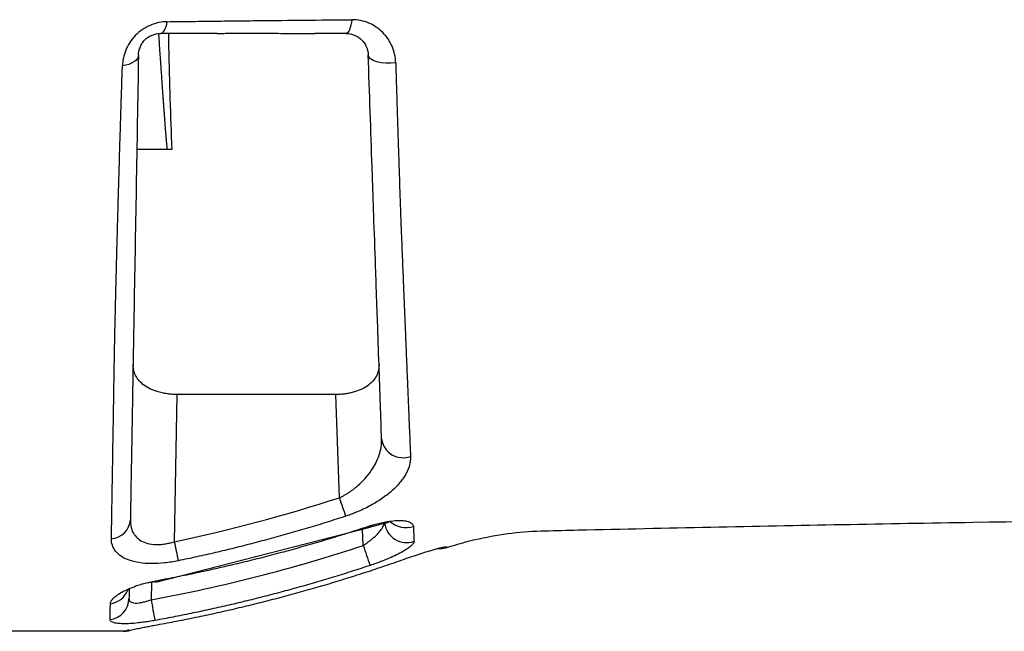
# Model space of a CAD drawing. Header units: millimetres. Extents: x 5 to 597, y 5 to 415.
# Tile 62 of 136: x 335.39 to 344.28, y 181.98 to 187.5. Entities that reach past the tile are written whole.
import ezdxf

# ---------------------------------------------------------------- set-up
doc = ezdxf.new("R2010")
doc.units = ezdxf.units.MM

msp = doc.modelspace()

# ---------------------------------------------------------------- linework, layer by layer
at = {"color": 7, "linetype": 'Continuous', "lineweight": 25}
for p, q in [((336.7245, 186.3303), (336.4475, 186.3303)), ((336.7634, 186.3303), (336.7245, 186.3303)), ((336.8087, 184.1187), (336.7855, 182.7894)), ((338.2451, 184.1187), (336.8087, 184.1187)), ((338.2777, 183.1865), (338.2451, 184.1187)), ((336.6189, 182.4238), (338.5431, 182.9165)), ((336.3666, 182.3511), (336.3731, 182.3603)), ((336.5348, 182.4177), (336.6175, 182.4298))]:
    msp.add_line(p, q, dxfattribs=at)
at = {"color": 8, "linetype": 'Continuous', "lineweight": 25}
for p, q in [((338.4926, 182.7556), (338.4875, 182.9023)), ((336.5792, 182.4242), (336.5765, 182.2656)), ((336.3583, 181.9832), (336.3717, 181.9851))]:
    msp.add_line(p, q, dxfattribs=at)
at = {"color": 7, "linetype": 'Continuous', "lineweight": 25, "flags": 128}
for points in [[(338.3904, 187.5033), (338.3866, 187.477), (338.3818, 187.453), (338.376, 187.4317), (338.3695, 187.4136), (338.3622, 187.3991), (338.3544, 187.3885), (338.3462, 187.3821), (338.3379, 187.3799)], [(336.6624, 187.3799), (336.6715, 187.3817), (336.6805, 187.3871), (336.6892, 187.3961), (336.6974, 187.4084), (336.7049, 187.4238), (336.7117, 187.442), (336.7176, 187.4628), (336.7224, 187.4857)], [(336.4624, 187.1834), (336.4595, 187.1669), (336.4516, 187.1509), (336.4389, 187.1359), (336.4216, 187.1221), (336.4002, 187.11), (336.3753, 187.0999), (336.3475, 187.092), (336.3175, 187.0866)], [(338.7862, 187.1141), (338.7416, 187.1103), (338.6969, 187.1107), (338.6542, 187.1154), (338.6158, 187.124), (338.5835, 187.1361), (338.5589, 187.1512), (338.5434, 187.1684), (338.5377, 187.1869)], [(339.1632, 182.7272), (339.2042, 182.7266), (339.2496, 182.736)], [(338.8563, 182.63), (338.8566, 182.6293), (338.8571, 182.6292)], [(336.6189, 182.4238), (336.6185, 182.4251), (336.6173, 182.4307)], [(336.3717, 181.9851), (336.3806, 181.9878), (336.3854, 181.9897)], [(336.6107, 182.0358), (336.6109, 182.035), (336.6111, 182.035)]]:
    msp.add_lwpolyline(points, dxfattribs=at)
at = {"color": 8, "linetype": 'Continuous', "lineweight": 25, "flags": 128}
for points in [[(338.5401, 182.9282), (338.543, 182.9178), (338.5431, 182.9165)], [(339.1881, 182.7314), (339.204, 182.7322), (339.2494, 182.7415)], [(336.6171, 182.4359), (336.6188, 182.4251), (336.6189, 182.4238)]]:
    msp.add_lwpolyline(points, dxfattribs=at)
at = {"color": 7, "linetype": 'Continuous', "lineweight": 25}
for centre, radius, start, end in [((338.8527, 183.743), 0.1957, 188.19335, 290.07317), ((347.0511, 186.0194), 9.2195, 197.89527, 198.99374), ((336.2063, 183.0002), 0.1834, 273.73442, 355.56475), ((350.4179, 185.6095), 13.921, 191.68769, 192.41517), ((344.1848, 184.6043), 5.9849, 197.9932, 199.82321), ((336.1799, 182.2806), 0.1969, 277.73626, 358.48909), ((346.8752, 184.1063), 10.462, 190.13345, 191.17912), ((336.3264, 182.1799), 0.2, 270, 283.09104), ((336.3264, 182.1338), 0.1539, 270.01208, 281.98463)]:
    msp.add_arc(centre, radius, start, end, dxfattribs=at)
at = {"color": 8, "linetype": 'Continuous', "lineweight": 25}
for centre, radius, start, end in [((338.8798, 183.1217), 0.206, 226.19997, 288.78798), ((338.8839, 182.9804), 0.1994, 186.9624, 289.86946), ((336.1839, 182.424), 0.1967, 277.22397, 338.18673), ((336.3244, 182.0684), 0.0885, 271.32497, 305.64761)]:
    msp.add_arc(centre, radius, start, end, dxfattribs=at)
at = {"color": 7, "linetype": 'Continuous', "lineweight": 25}
for points, knots in [([(336.7224, 187.4857), (336.7896, 187.4865), (336.9251, 187.4882), (337.1307, 187.4907), (337.3402, 187.4932), (337.6172, 187.4963), (337.9673, 187.4999), (338.2474, 187.5021), (338.3904, 187.5033)], [0, 0, 0, 0, 0.121879, 0.245881, 0.371942, 0.500006, 0.744656, 1, 1, 1, 1]), ([(338.7862, 187.1141), (338.7846, 187.1663), (338.7733, 187.2169), (338.7435, 187.2865), (338.7313, 187.3089), (338.7032, 187.3507), (338.6873, 187.3701), (338.6519, 187.4058), (338.6322, 187.4222), (338.5903, 187.4506), (338.5679, 187.4628), (338.4966, 187.4929), (338.4444, 187.5037), (338.3904, 187.5033)], [0, 0, 0, 0, 0.25, 0.25, 0.375, 0.375, 0.5, 0.5, 0.625, 0.625, 0.75, 0.75, 1, 1, 1, 1]), ([(336.7224, 187.4857), (336.6967, 187.4854), (336.6706, 187.4825), (336.6188, 187.4716), (336.5926, 187.4633), (336.5426, 187.4417), (336.5185, 187.4284), (336.4729, 187.3966), (336.4522, 187.3789), (336.4147, 187.34), (336.3978, 187.3185), (336.3692, 187.2744), (336.3574, 187.2516), (336.3286, 187.1811), (336.319, 187.1334), (336.3175, 187.0866)], [0, 0, 0, 0, 0.125, 0.125, 0.25, 0.25, 0.375, 0.375, 0.5, 0.5, 0.625, 0.625, 0.75, 0.75, 1, 1, 1, 1]), ([(336.4624, 187.1834), (336.4628, 187.2067), (336.4672, 187.2304), (336.4811, 187.2654), (336.4869, 187.2767), (336.5008, 187.2985), (336.5092, 187.3091), (336.5369, 187.3379), (336.56, 187.3538), (336.6099, 187.3748), (336.6365, 187.3799), (336.6624, 187.3799)], [0, 0, 0, 0, 0.25, 0.25, 0.375, 0.375, 0.5, 0.5, 0.75, 0.75, 1, 1, 1, 1]), ([(336.7245, 186.3303), (336.7243, 186.3305), (336.724, 186.331), (336.7235, 186.3338), (336.7228, 186.3381), (336.722, 186.3441), (336.7212, 186.3517), (336.7202, 186.3611), (336.7191, 186.3722), (336.718, 186.3849), (336.7167, 186.3994), (336.7153, 186.4156), (336.7138, 186.4335), (336.7122, 186.4531), (336.7104, 186.4744), (336.7086, 186.4975), (336.7067, 186.5223), (336.7047, 186.5488), (336.7025, 186.577), (336.7003, 186.607), (336.6979, 186.6387), (336.6955, 186.6722), (336.6929, 186.7073), (336.6902, 186.7442), (336.6875, 186.7829), (336.6846, 186.8232), (336.6816, 186.8653), (336.6785, 186.9091), (336.6753, 186.9546), (336.672, 187.0019), (336.6686, 187.0509), (336.6651, 187.1016), (336.6615, 187.154), (336.6577, 187.2081), (336.6539, 187.2639), (336.6499, 187.3215), (336.6473, 187.3604), (336.6459, 187.3802)], [0, 0, 0, 0, 0.004153, 0.009491, 0.016127, 0.024125, 0.03352, 0.044334, 0.056586, 0.070285, 0.085441, 0.102062, 0.120153, 0.139718, 0.160761, 0.183286, 0.207296, 0.232792, 0.259776, 0.288249, 0.318213, 0.349668, 0.382615, 0.417053, 0.452983, 0.490403, 0.529313, 0.569712, 0.611598, 0.654971, 0.699828, 0.746166, 0.793985, 0.84328, 0.89405, 0.946291, 1, 1, 1, 1]), ([(336.7324, 187.3799), (336.7331, 187.3401), (336.7391, 186.9706), (336.752, 186.6322), (336.7634, 186.3303)], [0, 0, 0, 0, 0.107836, 1, 1, 1, 1]), ([(337.1742, 187.3799), (337.1755, 187.3799), (337.1805, 187.3799), (337.1904, 187.3799), (337.209, 187.3801), (337.2337, 187.3805), (337.263, 187.3809), (337.2821, 187.381), (337.2916, 187.381)], [0, 0, 0, 0, 0.033111, 0.125436, 0.250533, 0.500037, 0.750527, 1, 1, 1, 1]), ([(337.2916, 187.381), (337.3553, 187.381), (337.4836, 187.3811), (337.6753, 187.3807), (337.8349, 187.3802), (337.946, 187.38), (338.0015, 187.3799), (338.0293, 187.3799), (338.0451, 187.3799), (338.053, 187.3799), (338.057, 187.3799)], [0, 0, 0, 0, 0.248532, 0.5, 0.749995, 0.874996, 0.937498, 0.968749, 0.984375, 1, 1, 1, 1]), ([(338.3379, 187.3799), (338.3921, 187.3799), (338.4427, 187.3575), (338.5143, 187.2867), (338.5359, 187.2384), (338.5377, 187.1869)], [0, 0, 0, 0, 0.5, 0.5, 1, 1, 1, 1]), ([(336.4624, 187.1834), (336.4554, 186.7811), (336.4484, 186.3808), (336.4347, 185.595), (336.4279, 185.2094), (336.4197, 184.7373), (336.4181, 184.6439), (336.4149, 184.4621), (336.4134, 184.3735), (336.4088, 184.1149), (336.406, 183.9518), (336.3979, 183.49), (336.3932, 183.2184), (336.3891, 182.986)], [0, 0, 0, 0, 0.25, 0.25, 0.5, 0.5, 0.5625, 0.5625, 0.625, 0.625, 0.75, 0.75, 1, 1, 1, 1]), ([(338.659, 183.7151), (338.6521, 183.9127), (338.6442, 184.1377), (338.6311, 184.5144), (338.6265, 184.6464), (338.6192, 184.8544), (338.6167, 184.9254), (338.6116, 185.0707), (338.609, 185.1452), (338.6012, 185.3712), (338.5957, 185.5264), (338.5874, 185.7656), (338.5846, 185.8462), (338.5789, 186.0083), (338.5761, 186.0899), (338.5617, 186.5009), (338.5499, 186.8395), (338.5377, 187.1869)], [0, 0, 0, 0, 0.25, 0.25, 0.375, 0.375, 0.4375, 0.4375, 0.5, 0.5, 0.625, 0.625, 0.6875, 0.6875, 0.75, 0.75, 1, 1, 1, 1]), ([(336.2182, 182.8172), (336.2185, 182.836), (336.2192, 182.8736), (336.2201, 182.9321), (336.2211, 182.9921), (336.2222, 183.0537), (336.2232, 183.1169), (336.2243, 183.1817), (336.2254, 183.2481), (336.2265, 183.316), (336.2277, 183.3855), (336.2303, 183.5369), (336.234, 183.7642), (336.2388, 184.0623), (336.2429, 184.3176), (336.2464, 184.5211), (336.2498, 184.6917), (336.2535, 184.8464), (336.2573, 185.0047), (336.2612, 185.163), (336.2652, 185.3212), (336.2694, 185.4795), (336.2737, 185.638), (336.2781, 185.7969), (336.2826, 185.9561), (336.2872, 186.1157), (336.292, 186.2758), (336.2968, 186.4366), (336.3018, 186.5979), (336.3069, 186.76), (336.3121, 186.9229), (336.3157, 187.0319), (336.3175, 187.0866)], [0, 0, 0, 0, 0.019858, 0.039706, 0.059549, 0.079389, 0.099229, 0.119071, 0.138919, 0.158775, 0.178642, 0.198524, 0.285829, 0.359395, 0.419232, 0.465237, 0.497243, 0.531716, 0.565924, 0.599897, 0.633668, 0.667266, 0.700724, 0.734069, 0.767329, 0.800526, 0.833685, 0.866834, 0.900003, 0.933223, 0.966541, 1, 1, 1, 1]), ([(338.7862, 187.1141), (338.7875, 187.0685), (338.7903, 186.9757), (338.7945, 186.8351), (338.799, 186.6905), (338.8037, 186.5421), (338.8086, 186.3897), (338.8138, 186.2336), (338.821, 186.0185), (338.8284, 185.7994), (338.8373, 185.5515), (338.8465, 185.3348), (338.8555, 185.1121), (338.8638, 184.9094), (338.8715, 184.7244), (338.8787, 184.5482), (338.8856, 184.3809), (338.8922, 184.2223), (338.8984, 184.0724), (338.9043, 183.9312), (338.9098, 183.7987), (338.915, 183.6742), (338.9182, 183.5973), (338.9198, 183.5592)], [0, 0, 0, 0, 0.032138, 0.065405, 0.099822, 0.135409, 0.172192, 0.210197, 0.249453, 0.330627, 0.373883, 0.437247, 0.498737, 0.552193, 0.604892, 0.656843, 0.708058, 0.758543, 0.808298, 0.857321, 0.905614, 0.953174, 1, 1, 1, 1]), ([(336.8087, 184.1187), (336.8005, 184.1188), (336.784, 184.1189), (336.7594, 184.1204), (336.735, 184.1228), (336.7108, 184.1261), (336.687, 184.1303), (336.6636, 184.1355), (336.6234, 184.1463), (336.5686, 184.1671), (336.5109, 184.2017), (336.4656, 184.2436), (336.4387, 184.2832), (336.4232, 184.3206), (336.4148, 184.3539), (336.4141, 184.3779), (336.4137, 184.3905)], [0, 0, 0, 0, 0.035185, 0.070459, 0.105879, 0.1415, 0.17738, 0.21357, 0.250125, 0.370991, 0.499935, 0.61909, 0.750016, 0.824612, 0.907928, 1, 1, 1, 1]), ([(338.6354, 184.3903), (338.6355, 184.3839), (338.6356, 184.3714), (338.6338, 184.3534), (338.6307, 184.3363), (338.6264, 184.3203), (338.6211, 184.3053), (338.6094, 184.279), (338.5864, 184.244), (338.542, 184.2021), (338.4848, 184.1672), (338.4252, 184.1444), (338.3731, 184.1312), (338.3313, 184.124), (338.2885, 184.1195), (338.2596, 184.1189), (338.2451, 184.1187)], [0, 0, 0, 0, 0.046713, 0.091345, 0.133902, 0.174389, 0.212809, 0.249171, 0.379851, 0.499037, 0.628081, 0.74934, 0.813012, 0.875812, 0.938039, 1, 1, 1, 1]), ([(338.2777, 183.1865), (338.2857, 183.1904), (338.3019, 183.1983), (338.3259, 183.2115), (338.3502, 183.226), (338.3744, 183.2418), (338.3985, 183.2589), (338.4224, 183.2773), (338.461, 183.3095), (338.5126, 183.3602), (338.565, 183.4263), (338.6085, 183.4989), (338.6381, 183.5685), (338.654, 183.6327), (338.6593, 183.6799), (338.6591, 183.7052), (338.659, 183.7151)], [0, 0, 0, 0, 0.032266, 0.06565, 0.100201, 0.135961, 0.172971, 0.211265, 0.250876, 0.367299, 0.500461, 0.609822, 0.750307, 0.863751, 0.946988, 1, 1, 1, 1]), ([(338.9198, 183.5592), (338.9199, 183.5524), (338.9202, 183.5389), (338.9184, 183.5183), (338.915, 183.4975), (338.9099, 183.4766), (338.9031, 183.4555), (338.8946, 183.4342), (338.8819, 183.4074), (338.8633, 183.3752), (338.8279, 183.3255), (338.7715, 183.2639), (338.6997, 183.2045), (338.6339, 183.1594), (338.5804, 183.127), (338.5232, 183.0963), (338.4691, 183.0706), (338.4201, 183.05), (338.3772, 183.0334), (338.3481, 183.0237), (338.3336, 183.0188)], [0, 0, 0, 0, 0.035658, 0.071211, 0.106722, 0.142254, 0.177873, 0.213641, 0.249622, 0.312393, 0.374997, 0.499395, 0.624724, 0.687253, 0.748947, 0.812275, 0.874571, 0.916906, 0.958631, 1, 1, 1, 1]), ([(336.3891, 182.986), (336.3892, 182.9778), (336.3893, 182.9618), (336.3919, 182.9389), (336.3961, 182.9176), (336.402, 182.8979), (336.4141, 182.8683), (336.4377, 182.8325), (336.4832, 182.7955), (336.5432, 182.7708), (336.6054, 182.7625), (336.6583, 182.7636), (336.6997, 182.7684), (336.7426, 182.7767), (336.7711, 182.7851), (336.7855, 182.7894)], [0, 0, 0, 0, 0.054622, 0.106964, 0.157053, 0.204922, 0.250608, 0.381524, 0.500855, 0.628, 0.750057, 0.81065, 0.872176, 0.935136, 1, 1, 1, 1]), ([(338.3336, 183.0188), (338.2777, 183.0008), (338.166, 182.9649), (337.998, 182.9138), (337.8301, 182.8647), (337.662, 182.8179), (337.4941, 182.7733), (337.3261, 182.7308), (337.1582, 182.6905), (336.9904, 182.6522), (336.8784, 182.6284), (336.8224, 182.6166)], [0, 0, 0, 0, 0.112631, 0.224871, 0.336725, 0.448197, 0.559292, 0.670016, 0.780372, 0.890365, 1, 1, 1, 1]), ([(338.4926, 182.7556), (338.4986, 182.7594), (338.5109, 182.7674), (338.5296, 182.7804), (338.5489, 182.7947), (338.5704, 182.8117), (338.5987, 182.8362), (338.6293, 182.8662), (338.6546, 182.8968), (338.6704, 182.9214), (338.6796, 182.9405), (338.6845, 182.9564), (338.6848, 182.9654), (338.685, 182.9697)], [0, 0, 0, 0, 0.0558639, 0.1161889, 0.1810103, 0.2503565, 0.3419368, 0.5001297, 0.6412454, 0.7499919, 0.8406603, 0.9239529, 1, 1, 1, 1]), ([(338.5401, 182.9282), (338.5489, 182.931), (338.5663, 182.9366), (338.5923, 182.9443), (338.6181, 182.9513), (338.6436, 182.9575), (338.6687, 182.9631), (338.71, 182.9712), (338.7655, 182.9792), (338.8278, 182.9818), (338.8792, 182.9775), (338.9127, 182.9676), (338.9327, 182.9552), (338.9436, 182.9423), (338.9453, 182.9319), (338.9462, 182.9267)], [0, 0, 0, 0, 0.042433, 0.084317, 0.125846, 0.167218, 0.208635, 0.250301, 0.375025, 0.499774, 0.623994, 0.749419, 0.832503, 0.915561, 1, 1, 1, 1]), ([(338.5431, 182.9165), (338.568, 182.9244), (338.6158, 182.9394), (338.6754, 182.9532), (338.7124, 182.9627), (338.7275, 182.9674), (338.7267, 182.9727), (338.7266, 182.9733)], [0, 0, 0, 0, 0.274625, 0.525846, 0.756127, 0.970211, 1, 1, 1, 1]), ([(339.2496, 182.736), (339.4399, 182.7991), (339.636, 182.8429), (339.9341, 182.8788), (340.0342, 182.8855), (340.2348, 182.8902), (340.7359, 182.9019), (342.0317, 182.9303), (344.7954, 182.9814), (347.1454, 183.0084), (348.7286, 183.0192)], [0, 0, 0, 0, 0.0625, 0.0625, 0.09375, 0.09375, 0.125, 0.25, 0.5, 1, 1, 1, 1]), ([(336.6171, 182.4359), (336.6753, 182.4469), (336.792, 182.4689), (336.9666, 182.5047), (337.1414, 182.5425), (337.3163, 182.5827), (337.4912, 182.6251), (337.6662, 182.6697), (337.8411, 182.7167), (338.0161, 182.766), (338.1909, 182.8176), (338.3658, 182.8715), (338.4819, 182.9093), (338.5401, 182.9282)], [0, 0, 0, 0, 0.089466, 0.179212, 0.26924, 0.359553, 0.450155, 0.541048, 0.632236, 0.723721, 0.815508, 0.9076, 1, 1, 1, 1]), ([(336.8224, 182.6166), (336.7807, 182.6079), (336.7394, 182.6014), (336.6574, 182.5928), (336.6165, 182.5908), (336.5398, 182.5917), (336.5032, 182.5946), (336.4353, 182.6052), (336.4047, 182.6128), (336.3224, 182.6421), (336.2816, 182.67), (336.2424, 182.7201), (336.233, 182.738), (336.2207, 182.7761), (336.2179, 182.7963), (336.2182, 182.8172)], [0, 0, 0, 0, 0.125, 0.125, 0.25, 0.25, 0.375, 0.375, 0.5, 0.5, 0.75, 0.75, 0.875, 0.875, 1, 1, 1, 1]), ([(338.9517, 182.7929), (338.9516, 182.7908), (338.9515, 182.7866), (338.9491, 182.7798), (338.9451, 182.7725), (338.9393, 182.7649), (338.9318, 182.7568), (338.9167, 182.7427), (338.8885, 182.7217), (338.8392, 182.6926), (338.7794, 182.6625), (338.7178, 182.6354), (338.6599, 182.6122), (338.6079, 182.5928), (338.5723, 182.5807), (338.5546, 182.5747)], [0, 0, 0, 0, 0.041607, 0.083028, 0.124432, 0.165984, 0.207851, 0.250194, 0.374763, 0.500011, 0.624947, 0.749598, 0.833859, 0.916851, 1, 1, 1, 1]), ([(338.8571, 182.6292), (338.9084, 182.6473), (338.9586, 182.6643), (339.0302, 182.6875), (339.0529, 182.6947), (339.096, 182.7081), (339.1167, 182.7144), (339.1353, 182.7198)], [0, 0, 0, 0, 0.5, 0.5, 0.75, 0.75, 1, 1, 1, 1]), ([(339.1353, 182.7198), (339.1412, 182.7214), (339.153, 182.7247), (339.1692, 182.7289), (339.1866, 182.7332), (339.2042, 182.7371), (339.2205, 182.7402), (339.2333, 182.7422), (339.2424, 182.743), (339.2482, 182.7429), (339.249, 182.742), (339.2494, 182.7415)], [0, 0, 0, 0, 0.0823029, 0.1653955, 0.2496854, 0.3750839, 0.4999342, 0.6241349, 0.7491341, 0.8744897, 1, 1, 1, 1]), ([(336.6111, 182.035), (336.6693, 182.0457), (336.7858, 182.0671), (336.96, 182.102), (337.134, 182.1388), (337.3078, 182.1779), (337.4813, 182.2192), (337.6546, 182.2627), (337.8275, 182.3084), (338.0001, 182.3563), (338.1723, 182.4063), (338.3442, 182.4586), (338.5157, 182.5132), (338.6868, 182.5698), (338.8003, 182.6094), (338.8571, 182.6292)], [0, 0, 0, 0, 0.076298, 0.152689, 0.229177, 0.305764, 0.382454, 0.459248, 0.53615, 0.613164, 0.690291, 0.767535, 0.844899, 0.922386, 1, 1, 1, 1]), ([(338.5546, 182.5747), (338.501, 182.5572), (338.3941, 182.5221), (338.233, 182.4719), (338.0717, 182.4236), (337.9102, 182.3774), (337.7485, 182.333), (337.5866, 182.2907), (337.4245, 182.2503), (337.2622, 182.2119), (337.0998, 182.1754), (336.9373, 182.1409), (336.7747, 182.1082), (336.666, 182.088), (336.6118, 182.078)], [0, 0, 0, 0, 0.084222, 0.168272, 0.252153, 0.335869, 0.419422, 0.502816, 0.586053, 0.669138, 0.752071, 0.834858, 0.9175, 1, 1, 1, 1]), ([(336.2087, 182.2289), (336.2089, 182.2316), (336.2093, 182.2371), (336.2121, 182.2457), (336.2164, 182.2546), (336.2225, 182.2637), (336.2303, 182.2731), (336.246, 182.2891), (336.275, 182.312), (336.3253, 182.3414), (336.3864, 182.3698), (336.4495, 182.3931), (336.5089, 182.4112), (336.5624, 182.4251), (336.5989, 182.4323), (336.6171, 182.4359)], [0, 0, 0, 0, 0.041684, 0.08315, 0.124565, 0.166101, 0.207925, 0.250201, 0.375237, 0.500041, 0.625573, 0.749615, 0.834122, 0.917069, 1, 1, 1, 1]), ([(336.3783, 182.3624), (336.3781, 182.3517), (336.3775, 182.3186), (336.377, 182.2929), (336.3767, 182.2754)], [0, 0, 0, 0, 0.32234, 1, 1, 1, 1]), ([(336.3767, 182.2754), (336.3769, 182.2725), (336.3771, 182.2667), (336.3798, 182.2592), (336.3841, 182.2527), (336.3923, 182.2451), (336.4072, 182.2382), (336.4325, 182.2346), (336.4639, 182.2359), (336.4993, 182.2418), (336.5377, 182.2517), (336.5632, 182.2609), (336.5765, 182.2656)], [0, 0, 0, 0, 0.066367, 0.130242, 0.191743, 0.251002, 0.377459, 0.500469, 0.623353, 0.749921, 0.870543, 1, 1, 1, 1]), ([(336.2064, 182.0855), (336.2065, 182.0937), (336.2068, 182.1101), (336.2072, 182.137), (336.2077, 182.1657), (336.2081, 182.1961), (336.2085, 182.218), (336.2087, 182.2289)], [0, 0, 0, 0, 0.199987, 0.399927, 0.599881, 0.799892, 1, 1, 1, 1]), ([(336.6118, 182.078), (336.6028, 182.0764), (336.5849, 182.0732), (336.5583, 182.0688), (336.532, 182.0648), (336.5061, 182.0612), (336.4805, 182.058), (336.4388, 182.0533), (336.3832, 182.0487), (336.3211, 182.0473), (336.2704, 182.0503), (336.2376, 182.057), (336.2183, 182.0655), (336.2081, 182.0745), (336.207, 182.0818), (336.2064, 182.0855)], [0, 0, 0, 0, 0.0423, 0.084108, 0.125614, 0.167013, 0.208498, 0.250261, 0.375119, 0.499775, 0.624103, 0.749339, 0.832476, 0.915562, 1, 1, 1, 1]), ([(336.3583, 181.9832), (336.3656, 181.9849), (336.3801, 181.9883), (336.403, 181.9934), (336.4268, 181.9986), (336.4515, 182.0039), (336.4826, 182.0104), (336.5206, 182.018), (336.5656, 182.0267), (336.5959, 182.0322), (336.6111, 182.035)], [0, 0, 0, 0, 0.1003959, 0.2000514, 0.2994155, 0.3989366, 0.4990577, 0.6665387, 0.8328242, 1, 1, 1, 1]), ([(336.3264, 181.9799), (336.3171, 181.9799), (336.2986, 181.9799), (336.2683, 181.9799), (336.2362, 181.9799), (336.202, 181.9799), (336.1658, 181.9799), (336.1276, 181.9799), (336.0874, 181.9799), (336.0451, 181.9799), (336.0009, 181.9799), (335.9547, 181.9799), (335.8425, 181.9799), (335.6478, 181.9799), (335.3609, 181.9799), (335.055, 181.9799), (334.7978, 181.9799), (334.5842, 181.9799), (334.4499, 181.9799), (334.2833, 181.9799), (334.174, 181.9799), (334.0929, 181.9799)], [0, 0, 0, 0, 0.02166, 0.04345, 0.065401, 0.087543, 0.109906, 0.132518, 0.155407, 0.1786, 0.202122, 0.225999, 0.250254, 0.371337, 0.499181, 0.621672, 0.748264, 0.805867, 0.87262, 0.905364, 1, 1, 1, 1]), ([(334.1001, 181.9859), (334.1275, 181.9859), (334.1823, 181.9859), (334.2643, 181.9859), (334.3461, 181.9859), (334.4276, 181.9859), (334.5089, 181.9859), (334.5899, 181.9858), (334.6706, 181.9858), (334.8329, 181.9857), (335.0718, 181.9855), (335.3819, 181.9851), (335.6732, 181.9847), (335.8844, 181.9842), (336.0225, 181.984), (336.1034, 181.9839), (336.1775, 181.9837), (336.2447, 181.9836), (336.3057, 181.9834), (336.3409, 181.9833), (336.3583, 181.9832)], [0, 0, 0, 0, 0.031256, 0.062451, 0.093602, 0.124724, 0.155835, 0.186951, 0.218089, 0.249268, 0.375619, 0.499172, 0.626846, 0.748929, 0.793087, 0.836087, 0.878094, 0.919286, 0.959854, 1, 1, 1, 1])]:
    msp.add_open_spline(points, degree=3, knots=knots, dxfattribs=at)
for points in [[(337.1741, 187.3799), (337.003, 187.3799), (336.8324, 187.3799), (336.6624, 187.3799)], [(338.3379, 187.3799), (338.2441, 187.3799), (338.1505, 187.3799), (338.057, 187.3799)], [(336.7855, 182.7894), (337.2902, 182.8946), (337.7875, 183.027), (338.2777, 183.1865)], [(338.9462, 182.9267), (338.9483, 182.8755), (338.9501, 182.8308), (338.9517, 182.7929)], [(336.5765, 182.2656), (337.2266, 182.3842), (337.8653, 182.5475), (338.4926, 182.7556)], [(339.2494, 182.7415), (339.2495, 182.7378), (339.2496, 182.736), (339.2496, 182.736)]]:
    msp.add_open_spline(points, degree=3, dxfattribs=at)

doc.saveas('drawing.dxf')
